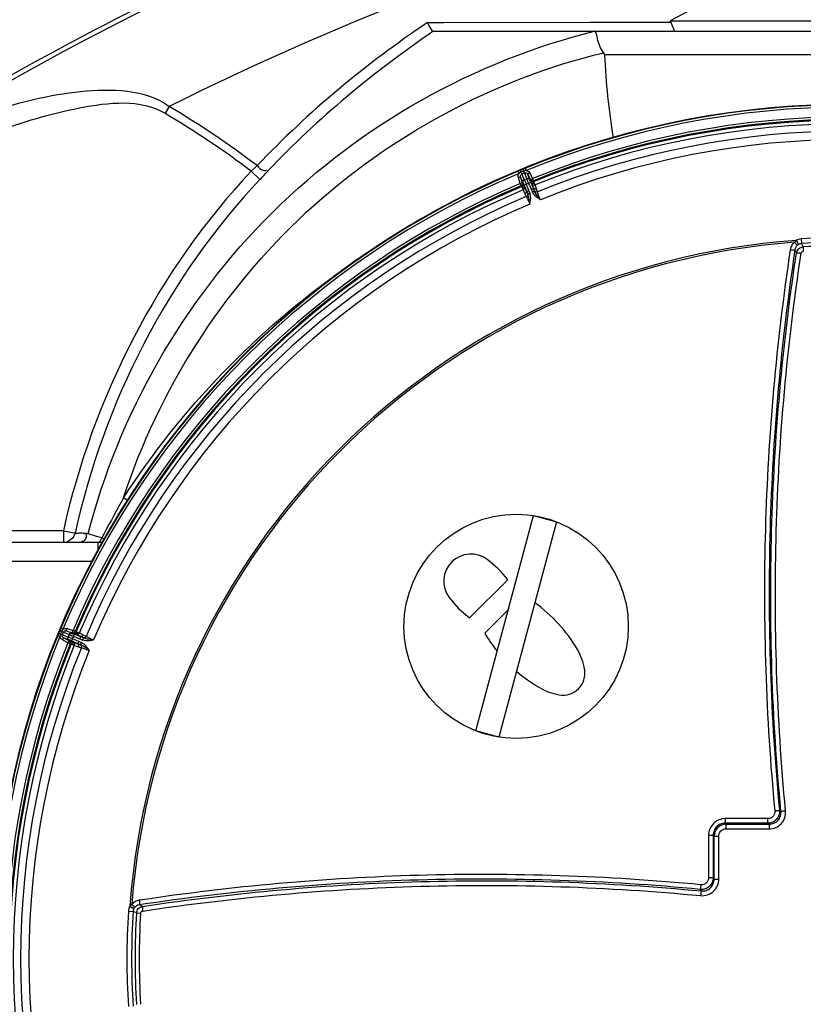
# Model space of a CAD drawing. Header units: millimetres. Extents: x 0 to 297, y 0 to 210.
# Tile 66 of 108: x 249 to 258, y 101 to 113. Entities that reach past the tile are written whole.
import ezdxf

# ---------------------------------------------------------------- set-up
doc = ezdxf.new("R2010")
doc.units = ezdxf.units.MM
doc.header["$LTSCALE"] = 16.335
doc.layers.get('0').update_dxf_attribs({"linetype": 'CONTINUOUS'})
doc.layers.add('AXES_REF', color=7, linetype='CONTINUOUS')

msp = doc.modelspace()

# ---------------------------------------------------------------- linework, layer by layer
at = {"color": 7, "linetype": 'Continuous'}
for p, q in [((256.708, 113.013), (256.763, 112.884)), ((253.743, 112.884), (263.578, 112.884)), ((254.859, 110.982), (254.835, 111.057)), ((254.922, 111.093), (254.959, 111.023)), ((254.273, 104.107), (254.997, 106.808)), ((255.285, 106.731), (254.561, 104.029)), ((254.997, 106.808), (255.285, 106.731)), ((249.589, 106.47), (241.519, 106.47)), ((254.195, 105.525), (254.673, 106.004)), ((254.682, 105.631), (254.385, 105.335)), ((249.141, 105.363), (249.216, 105.339)), ((249.175, 105.239), (249.105, 105.276)), ((254.561, 104.029), (254.273, 104.107))]:
    msp.add_line(p, q, dxfattribs=at)
at = {"color": 9, "linetype": 'Continuous'}
for p, q in [((253.668, 112.994), (253.867, 112.994)), ((253.668, 112.994), (253.867, 112.994)), ((253.867, 112.994), (255.708, 112.997)), ((255.708, 112.997), (255.973, 112.997)), ((255.708, 112.997), (255.973, 112.997)), ((255.973, 112.997), (256.708, 112.998)), ((262.916, 112.586), (255.887, 112.586)), ((250.431, 111.941), (250.379, 111.854)), ((251.51, 111.175), (251.472, 111.139)), ((251.535, 111.198), (251.51, 111.175)), ((254.875, 111.13), (254.865, 111.154)), ((254.906, 111.138), (254.895, 111.166)), ((251.472, 111.139), (251.459, 111.127)), ((251.459, 111.127), (251.568, 111.025)), ((254.815, 111.101), (254.803, 111.128)), ((254.835, 111.057), (254.807, 111.048)), ((254.831, 110.973), (254.807, 111.048)), ((254.843, 111.117), (254.833, 111.14)), ((254.864, 110.988), (254.835, 111.057)), ((254.875, 111.13), (254.843, 111.117)), ((254.881, 111.025), (254.843, 111.117)), ((254.852, 111.094), (254.885, 111.107)), ((254.913, 111.038), (254.875, 111.13)), ((254.885, 111.022), (254.913, 111.033)), ((254.922, 111.093), (254.949, 111.107)), ((254.951, 111.024), (254.922, 111.093)), ((254.949, 111.107), (254.985, 111.037)), ((254.959, 111.023), (254.985, 111.037)), ((254.997, 111.009), (254.985, 111.037)), ((254.859, 110.982), (254.831, 110.973)), ((254.842, 110.945), (254.831, 110.973)), ((254.842, 110.945), (254.851, 110.937)), ((254.859, 110.982), (254.868, 110.973)), ((254.877, 110.946), (254.864, 110.988)), ((254.88, 110.957), (254.908, 110.966)), ((254.908, 110.966), (254.935, 110.978)), ((254.935, 110.978), (254.962, 110.991)), ((254.971, 110.985), (254.951, 111.024)), ((254.959, 111.011), (254.959, 111.023)), ((254.97, 110.9), (255, 110.913)), ((254.996, 110.997), (254.997, 111.009)), ((255.011, 110.879), (254.998, 110.912)), ((255.011, 110.879), (255, 110.913)), ((255.047, 110.869), (255.036, 110.905)), ((254.888, 110.844), (254.906, 110.81)), ((254.908, 110.875), (254.938, 110.887)), ((254.908, 110.875), (254.924, 110.843)), ((254.924, 110.843), (254.911, 110.876)), ((254.924, 110.843), (254.951, 110.855)), ((254.925, 110.84), (254.924, 110.843)), ((254.925, 110.84), (254.953, 110.85)), ((254.951, 110.855), (254.938, 110.887)), ((254.984, 110.868), (254.97, 110.9)), ((254.984, 110.868), (255.011, 110.879)), ((254.986, 110.863), (255.012, 110.876)), ((255.012, 110.876), (255.011, 110.879)), ((258.29, 110.261), (258.318, 110.209)), ((258.351, 110.279), (258.355, 110.22)), ((258.375, 110.178), (258.355, 110.22)), ((258.375, 110.178), (258.378, 110.125)), ((258.292, 110.102), (258.273, 110.143)), ((249.105, 106.619), (241.535, 106.619)), ((249.105, 106.619), (249.238, 106.59)), ((249.105, 106.619), (249.105, 106.47)), ((249.238, 106.59), (249.248, 106.587)), ((249.248, 106.587), (249.251, 106.587)), ((249.251, 106.587), (249.277, 106.589)), ((249.4, 106.585), (249.408, 106.584)), ((249.408, 106.584), (249.416, 106.583)), ((249.542, 106.386), (249.542, 106.47)), ((249.459, 106.231), (242.772, 106.231)), ((249.081, 105.355), (249.058, 105.365)), ((249.081, 105.355), (249.068, 105.323)), ((249.098, 105.383), (249.07, 105.395)), ((249.173, 105.317), (249.081, 105.355)), ((249.141, 105.363), (249.15, 105.391)), ((249.21, 105.334), (249.141, 105.363)), ((249.15, 105.391), (249.225, 105.367)), ((249.216, 105.339), (249.225, 105.367)), ((249.253, 105.356), (249.225, 105.367)), ((249.262, 105.347), (249.253, 105.356)), ((249.06, 105.292), (249.032, 105.303)), ((249.068, 105.323), (249.045, 105.333)), ((249.16, 105.285), (249.068, 105.323)), ((249.091, 105.314), (249.104, 105.346)), ((249.105, 105.276), (249.091, 105.249)), ((249.161, 105.213), (249.091, 105.249)), ((249.174, 105.247), (249.105, 105.276)), ((249.175, 105.239), (249.161, 105.213)), ((249.165, 105.286), (249.177, 105.313)), ((249.213, 105.227), (249.174, 105.247)), ((249.175, 105.239), (249.188, 105.24)), ((249.207, 105.236), (249.22, 105.263)), ((249.252, 105.321), (249.21, 105.334)), ((249.225, 105.33), (249.216, 105.339)), ((249.22, 105.263), (249.232, 105.291)), ((249.232, 105.291), (249.242, 105.319)), ((249.285, 105.198), (249.298, 105.228)), ((249.33, 105.215), (249.298, 105.228)), ((249.311, 105.26), (249.324, 105.29)), ((249.343, 105.247), (249.311, 105.26)), ((249.355, 105.274), (249.322, 105.288)), ((249.355, 105.274), (249.324, 105.29)), ((249.343, 105.247), (249.355, 105.274)), ((249.348, 105.245), (249.358, 105.273)), ((249.388, 105.292), (249.354, 105.31)), ((249.358, 105.273), (249.355, 105.274)), ((249.189, 105.202), (249.161, 105.213)), ((249.189, 105.202), (249.202, 105.202)), ((249.285, 105.198), (249.319, 105.187)), ((249.319, 105.187), (249.286, 105.201)), ((249.293, 105.162), (249.329, 105.151)), ((249.319, 105.187), (249.33, 105.215)), ((249.322, 105.186), (249.319, 105.187)), ((249.322, 105.186), (249.335, 105.213)), ((257.931, 103.007), (257.4, 103.007)), ((258.098, 103.1), (258.079, 103.112)), ((257.398, 102.949), (257.41, 102.937)), ((257.93, 102.949), (257.398, 102.949)), ((257.409, 102.879), (257.949, 102.879)), ((257.41, 102.937), (257.949, 102.937)), ((257.949, 102.937), (257.93, 102.949)), ((257.191, 102.799), (257.191, 102.267)), ((257.249, 102.8), (257.261, 102.788)), ((257.249, 102.8), (257.249, 102.268)), ((257.261, 102.249), (257.261, 102.788)), ((257.32, 102.25), (257.319, 102.789)), ((257.249, 102.268), (257.261, 102.249)), ((257.086, 102.12), (257.098, 102.1)), ((249.937, 101.908), (249.989, 101.88)), ((250.096, 101.906), (250.055, 101.925)), ((249.919, 101.847), (249.979, 101.843)), ((250.021, 101.824), (249.979, 101.843)), ((250.021, 101.824), (250.073, 101.82))]:
    msp.add_line(p, q, dxfattribs=at)
at = {"color": 7, "linetype": 'Continuous'}
for points in [[(255.761, 112.883), (255.76, 112.883), (255.759, 112.884), (255.758, 112.884), (255.757, 112.884), (255.756, 112.884), (255.755, 112.884)], [(255.887, 112.586), (255.886, 112.591), (255.885, 112.596), (255.884, 112.601), (255.881, 112.605), (255.879, 112.61), (255.876, 112.614)]]:
    msp.add_lwpolyline(points, dxfattribs=at)
at = {"color": 9, "linetype": 'Continuous'}
for points in [[(249.905, 107), (249.903, 107.002), (249.893, 107.009), (249.882, 107.016), (249.87, 107.024), (249.858, 107.031)], [(249.251, 106.587), (249.259, 106.588), (249.268, 106.588), (249.277, 106.589)], [(249.557, 106.47), (249.562, 106.48), (249.567, 106.49), (249.573, 106.499), (249.578, 106.509), (249.583, 106.519), (249.587, 106.529)], [(249.611, 106.511), (249.608, 106.514), (249.602, 106.519), (249.595, 106.524), (249.587, 106.529)]]:
    msp.add_lwpolyline(points, dxfattribs=at)
at = {"color": 7, "linetype": 'Continuous'}
msp.add_circle((254.779, 105.419), 1.406, dxfattribs=at)
for centre, radius, start, end in [((266.087, 81.112), 35.799, 93.6833, 126.5523), ((258.949, 101.249), 10.718, 4.7194, 355.2806), ((254.213, 105.986), 0.341, 53.0946, 216.9054), ((253.635, 105.216), 1.303, 37.1874, 53.0946), ((254.982, 106.564), 1.303, 216.9054, 232.8126), ((253.889, 104.156), 1.922, 30.3525, 54.2125), ((256.042, 106.309), 1.922, 210.4619, 218.6768), ((254.911, 104.755), 0.737, 9.8198, 30.3525), ((256.042, 106.309), 1.922, 229.0805, 239.6475), ((255.365, 104.833), 0.277, 260.1802, 9.8198), ((255.443, 105.287), 0.737, 239.6475, 260.1802)]:
    msp.add_arc(centre, radius, start, end, dxfattribs=at)
at = {"color": 9, "linetype": 'Continuous'}
for centre, radius, start, end in [((266.479, 79.885), 35.848, 104.5755, 116.5928), ((244.033, 101.249), 12.46, 52.9819, 59.1016), ((258.949, 101.249), 10.713, 67.7649, 112.2351), ((258.949, 101.249), 10.683, 67.7649, 112.2351), ((244.033, 101.249), 12.358, 53.0616, 59.1016), ((258.949, 101.249), 10.56, 67.9543, 112.0457), ((258.949, 101.249), 10.53, 67.9543, 112.0457), ((258.949, 101.249), 10.518, 67.9273, 112.0727), ((258.949, 101.249), 10.474, 67.9477, 112.0523), ((258.949, 101.249), 10.381, 67.9221, 112.0779), ((258.949, 101.249), 10.276, 67.9019, 112.0981), ((258.949, 101.249), 10.713, 112.4066, 112.5934), ((258.959, 101.236), 10.729, 112.2576, 112.4288), ((258.949, 101.249), 10.713, 112.7649, 157.2351), ((258.949, 101.249), 10.683, 112.7649, 157.2351), ((206.912, 153.367), 61.539, 316.52335, 316.66446), ((258.938, 101.265), 10.694, 112.5709, 112.7427), ((258.949, 101.249), 10.56, 112.9543, 157.0457), ((258.949, 101.249), 10.53, 112.9543, 157.0457), ((258.949, 101.249), 10.518, 112.9273, 157.0727), ((258.949, 101.249), 10.474, 112.9477, 157.0523), ((258.949, 101.249), 10.381, 112.9221, 157.0779), ((254.842, 110.809), 0.119, 19.9859, 22.5029), ((255.093, 110.913), 0.119, 202.4971, 205.0141), ((258.949, 101.249), 10.276, 112.9019, 157.0981), ((258.949, 101.249), 9.049, 86.2119, 93.7881), ((258.949, 101.249), 9.036, 94.1836, 175.8164), ((258.949, 101.249), 9.013, 94.3334, 175.6666), ((258.358, 110.136), 0.083, 118.5978, 129.8877), ((258.949, 101.249), 8.99, 86.2119, 93.7881), ((258.949, 101.249), 8.947, 86.3199, 93.6801), ((262.286, 100.001), 14.278, 150.5036, 152.5446), ((264.838, 98.663), 17.16, 152.5077, 152.7144), ((258.949, 101.249), 10.713, 157.4066, 157.5934), ((258.965, 101.247), 10.729, 157.2576, 157.4288), ((258.949, 101.249), 10.713, 157.7649, 202.2351), ((258.949, 101.249), 10.683, 157.7649, 202.2351), ((258.93, 101.253), 10.694, 157.5709, 157.7427), ((249.389, 105.356), 0.119, 247.4971, 250.0141), ((258.949, 101.249), 10.56, 157.9543, 202.0457), ((258.949, 101.249), 10.53, 157.9543, 202.0457), ((258.949, 101.249), 10.518, 157.9273, 202.0727), ((258.949, 101.249), 10.474, 157.9477, 202.0523), ((258.949, 101.249), 10.381, 157.9221, 202.0779), ((258.949, 101.249), 10.276, 157.9019, 202.0981), ((249.285, 105.105), 0.119, 64.9859, 67.5029), ((257.41, 102.788), 0.149, 89.9902, 180.0098), ((250.062, 101.84), 0.083, 140.1122, 151.4022), ((258.949, 101.249), 9.049, 176.2119, 183.7881), ((258.949, 101.249), 8.99, 176.2119, 183.7881), ((258.949, 101.249), 8.947, 176.3199, 183.6801), ((258.949, 101.249), 8.895, 176.3199, 183.6801)]:
    msp.add_arc(centre, radius, start, end, dxfattribs=at)
for points, knots in [([(246.341, 111.051), (248.852, 112.699), (254.348, 115.401), (260.349, 116.644), (263.39, 116.878)], [0, 0, 0, 0, 0.496246, 1, 1, 1, 1]), ([(249.416, 106.583), (249.799, 108.083), (251.414, 110.919), (254.262, 112.513), (255.761, 112.883)], [0, 0, 0, 0, 0.500798, 1, 1, 1, 1]), ([(249.858, 107.031), (250.297, 108.379), (251.887, 110.884), (254.505, 112.283), (255.876, 112.614)], [0, 0, 0, 0, 0.501221, 1, 1, 1, 1]), ([(246.158, 110.851), (246.791, 111.275), (247.834, 111.818), (249.284, 112.176), (250.126, 112.16), (250.431, 111.941)], [0, 0, 0, 0, 0.501746, 0.752849, 1, 1, 1, 1]), ([(246.324, 110.603), (246.928, 111.008), (247.911, 111.545), (249.268, 111.948), (250.071, 112.038), (250.379, 111.854)], [0, 0, 0, 0, 0.501779, 0.752828, 1, 1, 1, 1]), ([(251.535, 111.198), (251.559, 111.175), (251.573, 111.135), (251.655, 111.136), (251.651, 111.147)], [0, 0, 0, 0, 0.736124, 1, 1, 1, 1]), ([(254.807, 111.048), (254.804, 111.057), (254.803, 111.076), (254.81, 111.093), (254.815, 111.101)], [0, 0, 0, 0, 0.500007, 1, 1, 1, 1]), ([(254.835, 111.057), (254.833, 111.064), (254.834, 111.08), (254.846, 111.091), (254.852, 111.094)], [0, 0, 0, 0, 0.499888, 1, 1, 1, 1]), ([(254.885, 111.107), (254.891, 111.11), (254.907, 111.11), (254.919, 111.1), (254.922, 111.093)], [0, 0, 0, 0, 0.500105, 1, 1, 1, 1]), ([(254.906, 111.138), (254.915, 111.137), (254.933, 111.129), (254.945, 111.115), (254.949, 111.107)], [0, 0, 0, 0, 0.499988, 1, 1, 1, 1]), ([(254.913, 111.038), (254.92, 111.041), (254.936, 111.041), (254.948, 111.031), (254.951, 111.024)], [0, 0, 0, 0, 0.500231, 1, 1, 1, 1]), ([(254.913, 111.033), (254.913, 111.034), (254.913, 111.035), (254.914, 111.037), (254.913, 111.038)], [0, 0, 0, 0, 0.290635, 1, 1, 1, 1]), ([(254.913, 111.033), (254.919, 111.036), (254.936, 111.036), (254.947, 111.025), (254.951, 111.019)], [0, 0, 0, 0, 0.499983, 1, 1, 1, 1]), ([(254.935, 110.978), (254.932, 110.985), (254.927, 110.997), (254.921, 111.012), (254.917, 111.022), (254.914, 111.027), (254.913, 111.031), (254.913, 111.032), (254.913, 111.033)], [0, 0, 0, 0, 0.370922, 0.689032, 0.813645, 0.909044, 0.971848, 1, 1, 1, 1]), ([(254.842, 110.945), (254.849, 110.948), (254.86, 110.959), (254.861, 110.975), (254.859, 110.982)], [0, 0, 0, 0, 0.500005, 1, 1, 1, 1]), ([(254.851, 110.937), (254.858, 110.939), (254.87, 110.95), (254.87, 110.966), (254.868, 110.973)], [0, 0, 0, 0, 0.500005, 1, 1, 1, 1]), ([(254.851, 110.937), (254.852, 110.936), (254.852, 110.934), (254.854, 110.93), (254.856, 110.923), (254.858, 110.917), (254.859, 110.914)], [0, 0, 0, 0, 0.069709, 0.262611, 0.574834, 1, 1, 1, 1]), ([(254.859, 110.914), (254.865, 110.917), (254.877, 110.925), (254.879, 110.94), (254.877, 110.946)], [0, 0, 0, 0, 0.52943, 1, 1, 1, 1]), ([(254.859, 110.914), (254.859, 110.912), (254.861, 110.906), (254.863, 110.899), (254.865, 110.894)], [0, 0, 0, 0, 0.224602, 1, 1, 1, 1]), ([(254.864, 110.988), (254.862, 110.995), (254.863, 111.011), (254.874, 111.022), (254.881, 111.025)], [0, 0, 0, 0, 0.499769, 1, 1, 1, 1]), ([(254.868, 110.985), (254.868, 110.985), (254.866, 110.986), (254.864, 110.987), (254.864, 110.988)], [0, 0, 0, 0, 0.292644, 1, 1, 1, 1]), ([(254.865, 110.894), (254.872, 110.897), (254.883, 110.904), (254.887, 110.918), (254.885, 110.923)], [0, 0, 0, 0, 0.557048, 1, 1, 1, 1]), ([(254.868, 110.985), (254.866, 110.991), (254.866, 111.008), (254.878, 111.019), (254.885, 111.022)], [0, 0, 0, 0, 0.500017, 1, 1, 1, 1]), ([(254.88, 110.957), (254.878, 110.96), (254.876, 110.966), (254.873, 110.975), (254.87, 110.981), (254.869, 110.984), (254.868, 110.985)], [0, 0, 0, 0, 0.369272, 0.68587, 0.906071, 1, 1, 1, 1]), ([(254.868, 110.973), (254.869, 110.973), (254.869, 110.97), (254.871, 110.965), (254.874, 110.956), (254.876, 110.95), (254.877, 110.946)], [0, 0, 0, 0, 0.069765, 0.262664, 0.574845, 1, 1, 1, 1]), ([(254.877, 110.946), (254.878, 110.944), (254.88, 110.937), (254.883, 110.929), (254.885, 110.923)], [0, 0, 0, 0, 0.225602, 1, 1, 1, 1]), ([(254.885, 111.022), (254.884, 111.022), (254.883, 111.022), (254.881, 111.024), (254.881, 111.025)], [0, 0, 0, 0, 0.290635, 1, 1, 1, 1]), ([(254.908, 110.966), (254.905, 110.973), (254.9, 110.986), (254.894, 111.001), (254.89, 111.011), (254.888, 111.016), (254.886, 111.019), (254.885, 111.021), (254.885, 111.022)], [0, 0, 0, 0, 0.370922, 0.689033, 0.813646, 0.909045, 0.971848, 1, 1, 1, 1]), ([(254.885, 110.923), (254.887, 110.919), (254.894, 110.902), (254.902, 110.886), (254.908, 110.875)], [0, 0, 0, 0, 0.253024, 1, 1, 1, 1]), ([(254.962, 110.991), (254.961, 110.994), (254.958, 111), (254.954, 111.009), (254.952, 111.015), (254.95, 111.018), (254.951, 111.019)], [0, 0, 0, 0, 0.369271, 0.68587, 0.90607, 1, 1, 1, 1]), ([(254.951, 111.019), (254.951, 111.019), (254.951, 111.021), (254.952, 111.023), (254.951, 111.024)], [0, 0, 0, 0, 0.292644, 1, 1, 1, 1]), ([(254.959, 111.023), (254.962, 111.017), (254.974, 111.006), (254.99, 111.007), (254.997, 111.009)], [0, 0, 0, 0, 0.499995, 1, 1, 1, 1]), ([(254.971, 110.985), (254.97, 110.989), (254.967, 110.995), (254.962, 111.003), (254.96, 111.008), (254.959, 111.01), (254.959, 111.011)], [0, 0, 0, 0, 0.42515, 0.737331, 0.930233, 1, 1, 1, 1]), ([(254.996, 110.997), (254.99, 110.994), (254.974, 110.994), (254.962, 111.004), (254.959, 111.011)], [0, 0, 0, 0, 0.500005, 1, 1, 1, 1]), ([(254.982, 110.963), (254.981, 110.965), (254.978, 110.973), (254.974, 110.98), (254.971, 110.985)], [0, 0, 0, 0, 0.273549, 1, 1, 1, 1]), ([(255.007, 110.976), (255.001, 110.973), (254.987, 110.971), (254.974, 110.98), (254.971, 110.985)], [0, 0, 0, 0, 0.52943, 1, 1, 1, 1]), ([(255, 110.913), (254.996, 110.926), (254.991, 110.943), (254.984, 110.959), (254.982, 110.963)], [0, 0, 0, 0, 0.746976, 1, 1, 1, 1]), ([(255.016, 110.957), (255.01, 110.954), (254.997, 110.952), (254.985, 110.958), (254.982, 110.963)], [0, 0, 0, 0, 0.557048, 1, 1, 1, 1]), ([(255.007, 110.976), (255.006, 110.979), (255.003, 110.984), (254.999, 110.99), (254.998, 110.994), (254.996, 110.996), (254.996, 110.997)], [0, 0, 0, 0, 0.425162, 0.737384, 0.93029, 1, 1, 1, 1]), ([(255.036, 110.905), (255.029, 110.902), (255.016, 110.901), (255.003, 110.908), (255, 110.913)], [0, 0, 0, 0, 0.555166, 1, 1, 1, 1]), ([(255.016, 110.957), (255.016, 110.959), (255.013, 110.965), (255.01, 110.971), (255.007, 110.976)], [0, 0, 0, 0, 0.274719, 1, 1, 1, 1]), ([(254.888, 110.844), (254.895, 110.847), (254.906, 110.855), (254.909, 110.869), (254.908, 110.875)], [0, 0, 0, 0, 0.555166, 1, 1, 1, 1]), ([(254.906, 110.81), (254.912, 110.813), (254.922, 110.821), (254.927, 110.834), (254.925, 110.84)], [0, 0, 0, 0, 0.551726, 1, 1, 1, 1]), ([(254.906, 110.81), (254.909, 110.804), (254.925, 110.773), (254.94, 110.74), (254.95, 110.715)], [0, 0, 0, 0, 0.214918, 1, 1, 1, 1]), ([(254.95, 110.715), (254.948, 110.736), (254.942, 110.778), (254.933, 110.821), (254.925, 110.84)], [0, 0, 0, 0, 0.508765, 1, 1, 1, 1]), ([(254.95, 110.715), (254.958, 110.748), (254.967, 110.794), (254.957, 110.839), (254.953, 110.85)], [0, 0, 0, 0, 0.749566, 1, 1, 1, 1]), ([(255.083, 110.77), (255.055, 110.788), (255.016, 110.814), (254.99, 110.853), (254.986, 110.863)], [0, 0, 0, 0, 0.749561, 1, 1, 1, 1]), ([(255.083, 110.77), (255.07, 110.787), (255.044, 110.821), (255.02, 110.857), (255.012, 110.876)], [0, 0, 0, 0, 0.508764, 1, 1, 1, 1]), ([(255.047, 110.869), (255.041, 110.867), (255.028, 110.865), (255.015, 110.871), (255.012, 110.876)], [0, 0, 0, 0, 0.551726, 1, 1, 1, 1]), ([(255.083, 110.77), (255.08, 110.779), (255.066, 110.812), (255.054, 110.845), (255.047, 110.869)], [0, 0, 0, 0, 0.275571, 1, 1, 1, 1]), ([(258.268, 110.237), (258.254, 110.225), (258.23, 110.197), (258.218, 110.161), (258.215, 110.143)], [0, 0, 0, 0, 0.500827, 1, 1, 1, 1]), ([(258.268, 110.237), (258.272, 110.232), (258.28, 110.223), (258.291, 110.211), (258.299, 110.204), (258.303, 110.2), (258.305, 110.2)], [0, 0, 0, 0, 0.367453, 0.677633, 0.895931, 1, 1, 1, 1]), ([(258.305, 110.2), (258.296, 110.193), (258.282, 110.175), (258.275, 110.154), (258.273, 110.143)], [0, 0, 0, 0, 0.503534, 1, 1, 1, 1]), ([(258.292, 110.102), (258.295, 110.122), (258.315, 110.16), (258.355, 110.176), (258.375, 110.178)], [0, 0, 0, 0, 0.500062, 1, 1, 1, 1]), ([(258.215, 110.143), (258.04, 108.984), (257.831, 106.635), (257.909, 104.278), (258.02, 103.104)], [0, 0, 0, 0, 0.498723, 1, 1, 1, 1]), ([(258.273, 110.143), (258.099, 108.985), (257.889, 106.638), (257.968, 104.284), (258.079, 103.112)], [0, 0, 0, 0, 0.498718, 1, 1, 1, 1]), ([(258.098, 103.1), (257.987, 104.266), (257.909, 106.611), (258.118, 108.948), (258.292, 110.102)], [0, 0, 0, 0, 0.500807, 1, 1, 1, 1]), ([(258.156, 103.107), (258.046, 104.272), (257.968, 106.613), (258.176, 108.947), (258.351, 110.1)], [0, 0, 0, 0, 0.50081, 1, 1, 1, 1]), ([(258.215, 110.143), (258.222, 110.142), (258.236, 110.141), (258.253, 110.14), (258.265, 110.14), (258.271, 110.141), (258.273, 110.142), (258.273, 110.143)], [0, 0, 0, 0, 0.364967, 0.676876, 0.895364, 0.961621, 1, 1, 1, 1]), ([(258.292, 110.102), (258.293, 110.103), (258.295, 110.104), (258.301, 110.104), (258.313, 110.104), (258.33, 110.103), (258.344, 110.101), (258.351, 110.1)], [0, 0, 0, 0, 0.034969, 0.09993, 0.318748, 0.632732, 1, 1, 1, 1]), ([(258.351, 110.1), (258.352, 110.107), (258.358, 110.119), (258.371, 110.125), (258.378, 110.125)], [0, 0, 0, 0, 0.499226, 1, 1, 1, 1]), ([(249.277, 106.589), (249.297, 106.59), (249.338, 106.591), (249.379, 106.588), (249.4, 106.585)], [0, 0, 0, 0, 0.483579, 1, 1, 1, 1]), ([(249.418, 106.581), (249.418, 106.581), (249.417, 106.582), (249.416, 106.582), (249.416, 106.583)], [0, 0, 0, 0, 0.599316, 1, 1, 1, 1]), ([(249.319, 106.476), (249.337, 106.481), (249.373, 106.494), (249.394, 106.531), (249.394, 106.548)], [0, 0, 0, 0, 0.528549, 1, 1, 1, 1]), ([(249.394, 106.548), (249.394, 106.552), (249.393, 106.561), (249.391, 106.569), (249.389, 106.574)], [0, 0, 0, 0, 0.47243, 1, 1, 1, 1]), ([(249.452, 106.568), (249.445, 106.571), (249.433, 106.575), (249.422, 106.579), (249.418, 106.581)], [0, 0, 0, 0, 0.630369, 1, 1, 1, 1]), ([(249.098, 105.383), (249.105, 105.388), (249.123, 105.396), (249.141, 105.394), (249.15, 105.391)], [0, 0, 0, 0, 0.499988, 1, 1, 1, 1]), ([(249.104, 105.346), (249.107, 105.353), (249.118, 105.364), (249.134, 105.365), (249.141, 105.363)], [0, 0, 0, 0, 0.500105, 1, 1, 1, 1]), ([(249.216, 105.339), (249.223, 105.337), (249.239, 105.338), (249.25, 105.349), (249.253, 105.356)], [0, 0, 0, 0, 0.499995, 1, 1, 1, 1]), ([(249.262, 105.347), (249.259, 105.34), (249.248, 105.329), (249.232, 105.328), (249.225, 105.33)], [0, 0, 0, 0, 0.500005, 1, 1, 1, 1]), ([(249.284, 105.34), (249.281, 105.341), (249.276, 105.342), (249.268, 105.344), (249.264, 105.346), (249.262, 105.346), (249.262, 105.347)], [0, 0, 0, 0, 0.425162, 0.737384, 0.93029, 1, 1, 1, 1]), ([(249.091, 105.249), (249.083, 105.253), (249.069, 105.266), (249.061, 105.283), (249.06, 105.292)], [0, 0, 0, 0, 0.500007, 1, 1, 1, 1]), ([(249.105, 105.276), (249.099, 105.279), (249.088, 105.291), (249.088, 105.307), (249.091, 105.314)], [0, 0, 0, 0, 0.499888, 1, 1, 1, 1]), ([(249.174, 105.247), (249.168, 105.251), (249.157, 105.262), (249.157, 105.278), (249.16, 105.285)], [0, 0, 0, 0, 0.499769, 1, 1, 1, 1]), ([(249.165, 105.286), (249.165, 105.285), (249.163, 105.285), (249.161, 105.285), (249.16, 105.285)], [0, 0, 0, 0, 0.290635, 1, 1, 1, 1]), ([(249.179, 105.247), (249.173, 105.251), (249.162, 105.263), (249.162, 105.279), (249.165, 105.286)], [0, 0, 0, 0, 0.500017, 1, 1, 1, 1]), ([(249.22, 105.263), (249.213, 105.266), (249.201, 105.271), (249.186, 105.278), (249.176, 105.282), (249.171, 105.284), (249.167, 105.285), (249.166, 105.286), (249.165, 105.286)], [0, 0, 0, 0, 0.370922, 0.689033, 0.813646, 0.909045, 0.971848, 1, 1, 1, 1]), ([(249.173, 105.317), (249.176, 105.324), (249.187, 105.336), (249.203, 105.336), (249.21, 105.334)], [0, 0, 0, 0, 0.500231, 1, 1, 1, 1]), ([(249.177, 105.313), (249.176, 105.314), (249.176, 105.315), (249.175, 105.317), (249.173, 105.317)], [0, 0, 0, 0, 0.290635, 1, 1, 1, 1]), ([(249.179, 105.247), (249.179, 105.247), (249.177, 105.247), (249.175, 105.247), (249.174, 105.247)], [0, 0, 0, 0, 0.292644, 1, 1, 1, 1]), ([(249.189, 105.202), (249.192, 105.208), (249.192, 105.224), (249.181, 105.236), (249.175, 105.239)], [0, 0, 0, 0, 0.500005, 1, 1, 1, 1]), ([(249.177, 105.313), (249.179, 105.32), (249.191, 105.332), (249.207, 105.332), (249.214, 105.33)], [0, 0, 0, 0, 0.499983, 1, 1, 1, 1]), ([(249.232, 105.291), (249.225, 105.293), (249.212, 105.298), (249.197, 105.304), (249.187, 105.308), (249.182, 105.311), (249.179, 105.312), (249.177, 105.313), (249.177, 105.313)], [0, 0, 0, 0, 0.370922, 0.689032, 0.813645, 0.909044, 0.971848, 1, 1, 1, 1]), ([(249.207, 105.236), (249.204, 105.237), (249.198, 105.24), (249.189, 105.244), (249.183, 105.246), (249.18, 105.248), (249.179, 105.247)], [0, 0, 0, 0, 0.369272, 0.68587, 0.906071, 1, 1, 1, 1]), ([(249.188, 105.24), (249.188, 105.24), (249.191, 105.238), (249.196, 105.236), (249.203, 105.232), (249.21, 105.229), (249.213, 105.227)], [0, 0, 0, 0, 0.069765, 0.262664, 0.574845, 1, 1, 1, 1]), ([(249.202, 105.202), (249.204, 105.208), (249.205, 105.224), (249.194, 105.236), (249.188, 105.24)], [0, 0, 0, 0, 0.500005, 1, 1, 1, 1]), ([(249.214, 105.33), (249.213, 105.331), (249.213, 105.332), (249.211, 105.334), (249.21, 105.334)], [0, 0, 0, 0, 0.292644, 1, 1, 1, 1]), ([(249.213, 105.227), (249.215, 105.226), (249.222, 105.222), (249.229, 105.219), (249.235, 105.216)], [0, 0, 0, 0, 0.225602, 1, 1, 1, 1]), ([(249.223, 105.191), (249.225, 105.197), (249.227, 105.212), (249.219, 105.224), (249.213, 105.227)], [0, 0, 0, 0, 0.52943, 1, 1, 1, 1]), ([(249.242, 105.319), (249.238, 105.32), (249.232, 105.322), (249.223, 105.325), (249.218, 105.328), (249.214, 105.329), (249.214, 105.33)], [0, 0, 0, 0, 0.369271, 0.68587, 0.90607, 1, 1, 1, 1]), ([(249.252, 105.321), (249.248, 105.322), (249.242, 105.324), (249.233, 105.327), (249.228, 105.329), (249.226, 105.329), (249.225, 105.33)], [0, 0, 0, 0, 0.42515, 0.737331, 0.930233, 1, 1, 1, 1]), ([(249.284, 105.34), (249.282, 105.333), (249.273, 105.322), (249.258, 105.319), (249.252, 105.321)], [0, 0, 0, 0, 0.52943, 1, 1, 1, 1]), ([(249.275, 105.313), (249.273, 105.314), (249.265, 105.317), (249.258, 105.319), (249.252, 105.321)], [0, 0, 0, 0, 0.273549, 1, 1, 1, 1]), ([(249.304, 105.333), (249.301, 105.327), (249.294, 105.316), (249.28, 105.311), (249.275, 105.313)], [0, 0, 0, 0, 0.557048, 1, 1, 1, 1]), ([(249.324, 105.29), (249.312, 105.297), (249.296, 105.305), (249.279, 105.311), (249.275, 105.313)], [0, 0, 0, 0, 0.746976, 1, 1, 1, 1]), ([(249.304, 105.333), (249.302, 105.334), (249.296, 105.336), (249.289, 105.338), (249.284, 105.34)], [0, 0, 0, 0, 0.274719, 1, 1, 1, 1]), ([(249.354, 105.31), (249.351, 105.303), (249.343, 105.293), (249.329, 105.289), (249.324, 105.29)], [0, 0, 0, 0, 0.555166, 1, 1, 1, 1]), ([(249.483, 105.248), (249.45, 105.241), (249.404, 105.232), (249.359, 105.241), (249.348, 105.245)], [0, 0, 0, 0, 0.749561, 1, 1, 1, 1]), ([(249.388, 105.292), (249.385, 105.286), (249.377, 105.276), (249.364, 105.272), (249.358, 105.273)], [0, 0, 0, 0, 0.551726, 1, 1, 1, 1]), ([(249.483, 105.248), (249.462, 105.251), (249.42, 105.256), (249.378, 105.265), (249.358, 105.273)], [0, 0, 0, 0, 0.508764, 1, 1, 1, 1]), ([(249.483, 105.248), (249.474, 105.252), (249.442, 105.266), (249.41, 105.28), (249.388, 105.292)], [0, 0, 0, 0, 0.275571, 1, 1, 1, 1]), ([(249.202, 105.202), (249.202, 105.202), (249.204, 105.2), (249.208, 105.199), (249.215, 105.195), (249.22, 105.192), (249.223, 105.191)], [0, 0, 0, 0, 0.069709, 0.262611, 0.574834, 1, 1, 1, 1]), ([(249.223, 105.191), (249.224, 105.19), (249.23, 105.187), (249.236, 105.184), (249.241, 105.182)], [0, 0, 0, 0, 0.224602, 1, 1, 1, 1]), ([(249.235, 105.216), (249.239, 105.214), (249.256, 105.207), (249.273, 105.202), (249.285, 105.198)], [0, 0, 0, 0, 0.253024, 1, 1, 1, 1]), ([(249.241, 105.182), (249.244, 105.188), (249.246, 105.201), (249.24, 105.214), (249.235, 105.216)], [0, 0, 0, 0, 0.557048, 1, 1, 1, 1]), ([(249.293, 105.162), (249.296, 105.169), (249.298, 105.182), (249.29, 105.195), (249.285, 105.198)], [0, 0, 0, 0, 0.555166, 1, 1, 1, 1]), ([(249.329, 105.151), (249.332, 105.158), (249.333, 105.17), (249.327, 105.183), (249.322, 105.186)], [0, 0, 0, 0, 0.551726, 1, 1, 1, 1]), ([(249.428, 105.115), (249.411, 105.128), (249.377, 105.154), (249.342, 105.178), (249.322, 105.186)], [0, 0, 0, 0, 0.508765, 1, 1, 1, 1]), ([(249.329, 105.151), (249.337, 105.149), (249.37, 105.138), (249.403, 105.125), (249.428, 105.115)], [0, 0, 0, 0, 0.214918, 1, 1, 1, 1]), ([(249.428, 105.115), (249.41, 105.144), (249.384, 105.183), (249.345, 105.208), (249.335, 105.213)], [0, 0, 0, 0, 0.749566, 1, 1, 1, 1]), ([(257.4, 103.007), (257.372, 103.007), (257.318, 102.996), (257.248, 102.95), (257.202, 102.881), (257.191, 102.826), (257.191, 102.799)], [0, 0, 0, 0, 0.249982, 0.5, 0.750017, 1, 1, 1, 1]), ([(257.4, 103.007), (257.399, 103), (257.399, 102.987), (257.399, 102.971), (257.399, 102.96), (257.399, 102.955), (257.398, 102.952), (257.398, 102.95), (257.398, 102.949)], [0, 0, 0, 0, 0.376536, 0.696088, 0.820025, 0.913946, 0.974576, 1, 1, 1, 1]), ([(258.079, 103.112), (258.08, 103.091), (258.076, 103.049), (258.044, 102.995), (257.992, 102.958), (257.951, 102.949), (257.93, 102.949)], [0, 0, 0, 0, 0.250012, 0.50001, 0.750001, 1, 1, 1, 1]), ([(257.931, 103.007), (257.931, 103), (257.931, 102.986), (257.931, 102.97), (257.931, 102.96), (257.931, 102.955), (257.93, 102.951), (257.93, 102.949), (257.93, 102.949)], [0, 0, 0, 0, 0.376727, 0.696416, 0.820382, 0.914291, 0.974844, 1, 1, 1, 1]), ([(258.02, 103.104), (258.021, 103.092), (258.018, 103.067), (257.999, 103.034), (257.968, 103.012), (257.944, 103.007), (257.931, 103.007)], [0, 0, 0, 0, 0.249943, 0.499934, 0.749963, 1, 1, 1, 1]), ([(257.949, 102.879), (257.977, 102.879), (258.036, 102.891), (258.108, 102.943), (258.153, 103.019), (258.159, 103.078), (258.156, 103.107)], [0, 0, 0, 0, 0.250024, 0.500041, 0.750032, 1, 1, 1, 1]), ([(257.949, 102.937), (257.97, 102.937), (258.012, 102.946), (258.063, 102.983), (258.095, 103.037), (258.1, 103.079), (258.098, 103.1)], [0, 0, 0, 0, 0.250002, 0.500088, 0.75012, 1, 1, 1, 1]), ([(258.02, 103.104), (258.027, 103.105), (258.041, 103.106), (258.057, 103.108), (258.067, 103.11), (258.073, 103.11), (258.076, 103.111), (258.078, 103.111), (258.079, 103.112)], [0, 0, 0, 0, 0.371449, 0.689155, 0.813505, 0.908736, 0.971547, 1, 1, 1, 1]), ([(258.098, 103.1), (258.098, 103.1), (258.1, 103.1), (258.104, 103.101), (258.109, 103.102), (258.12, 103.103), (258.136, 103.105), (258.149, 103.106), (258.156, 103.107)], [0, 0, 0, 0, 0.028231, 0.091021, 0.186318, 0.310777, 0.628672, 1, 1, 1, 1]), ([(257.398, 102.949), (257.379, 102.949), (257.339, 102.942), (257.29, 102.909), (257.257, 102.859), (257.249, 102.82), (257.249, 102.8)], [0, 0, 0, 0, 0.249923, 0.5, 0.750076, 1, 1, 1, 1]), ([(257.319, 102.789), (257.319, 102.812), (257.338, 102.86), (257.386, 102.879), (257.409, 102.879)], [0, 0, 0, 0, 0.499998, 1, 1, 1, 1]), ([(257.41, 102.937), (257.41, 102.937), (257.41, 102.935), (257.409, 102.932), (257.409, 102.926), (257.409, 102.916), (257.409, 102.9), (257.409, 102.886), (257.409, 102.879)], [0, 0, 0, 0, 0.025271, 0.085943, 0.179997, 0.304101, 0.623859, 1, 1, 1, 1]), ([(257.949, 102.937), (257.949, 102.937), (257.949, 102.935), (257.949, 102.931), (257.949, 102.926), (257.949, 102.915), (257.949, 102.9), (257.949, 102.886), (257.949, 102.879)], [0, 0, 0, 0, 0.025098, 0.085722, 0.179768, 0.303891, 0.623736, 1, 1, 1, 1]), ([(257.191, 102.799), (257.198, 102.799), (257.212, 102.799), (257.228, 102.799), (257.238, 102.799), (257.243, 102.8), (257.247, 102.8), (257.248, 102.8), (257.249, 102.8)], [0, 0, 0, 0, 0.376536, 0.696088, 0.820025, 0.913946, 0.974576, 1, 1, 1, 1]), ([(257.261, 102.788), (257.261, 102.788), (257.263, 102.788), (257.267, 102.789), (257.272, 102.789), (257.282, 102.789), (257.298, 102.789), (257.312, 102.789), (257.319, 102.789)], [0, 0, 0, 0, 0.025271, 0.085943, 0.179997, 0.304101, 0.623859, 1, 1, 1, 1]), ([(257.094, 102.178), (255.92, 102.289), (253.563, 102.368), (251.214, 102.158), (250.055, 101.983)], [0, 0, 0, 0, 0.501277, 1, 1, 1, 1]), ([(257.086, 102.12), (255.914, 102.231), (253.56, 102.309), (251.214, 102.1), (250.055, 101.925)], [0, 0, 0, 0, 0.501282, 1, 1, 1, 1]), ([(257.249, 102.268), (257.249, 102.247), (257.241, 102.206), (257.204, 102.155), (257.149, 102.123), (257.107, 102.118), (257.086, 102.12)], [0, 0, 0, 0, 0.249996, 0.499987, 0.749985, 1, 1, 1, 1]), ([(257.191, 102.267), (257.191, 102.255), (257.186, 102.23), (257.164, 102.199), (257.131, 102.18), (257.106, 102.177), (257.094, 102.178)], [0, 0, 0, 0, 0.250034, 0.500063, 0.750054, 1, 1, 1, 1]), ([(257.191, 102.267), (257.199, 102.267), (257.212, 102.267), (257.228, 102.267), (257.238, 102.267), (257.244, 102.268), (257.247, 102.268), (257.249, 102.268), (257.249, 102.268)], [0, 0, 0, 0, 0.376727, 0.696416, 0.820382, 0.914291, 0.974844, 1, 1, 1, 1]), ([(250.096, 101.906), (251.251, 102.081), (253.587, 102.289), (255.932, 102.211), (257.098, 102.1)], [0, 0, 0, 0, 0.499193, 1, 1, 1, 1]), ([(250.098, 101.848), (251.251, 102.022), (253.585, 102.23), (255.926, 102.152), (257.091, 102.042)], [0, 0, 0, 0, 0.49919, 1, 1, 1, 1]), ([(257.094, 102.178), (257.093, 102.171), (257.092, 102.157), (257.09, 102.141), (257.089, 102.131), (257.088, 102.125), (257.087, 102.122), (257.087, 102.12), (257.086, 102.12)], [0, 0, 0, 0, 0.371449, 0.689155, 0.813505, 0.908736, 0.971547, 1, 1, 1, 1]), ([(257.091, 102.042), (257.12, 102.039), (257.179, 102.046), (257.256, 102.091), (257.307, 102.163), (257.32, 102.221), (257.32, 102.25)], [0, 0, 0, 0, 0.249966, 0.499957, 0.749974, 1, 1, 1, 1]), ([(257.098, 102.1), (257.119, 102.099), (257.161, 102.103), (257.216, 102.135), (257.253, 102.187), (257.261, 102.228), (257.261, 102.249)], [0, 0, 0, 0, 0.249878, 0.49991, 0.749996, 1, 1, 1, 1]), ([(257.261, 102.249), (257.262, 102.249), (257.263, 102.249), (257.267, 102.249), (257.272, 102.249), (257.283, 102.249), (257.299, 102.25), (257.312, 102.25), (257.32, 102.25)], [0, 0, 0, 0, 0.025098, 0.085722, 0.179768, 0.303891, 0.623736, 1, 1, 1, 1]), ([(257.098, 102.1), (257.098, 102.1), (257.098, 102.098), (257.097, 102.095), (257.096, 102.089), (257.095, 102.079), (257.093, 102.063), (257.092, 102.049), (257.091, 102.042)], [0, 0, 0, 0, 0.028231, 0.091021, 0.186318, 0.310777, 0.628672, 1, 1, 1, 1]), ([(250.055, 101.983), (250.037, 101.98), (250.002, 101.968), (249.973, 101.944), (249.961, 101.93)], [0, 0, 0, 0, 0.499167, 1, 1, 1, 1]), ([(249.961, 101.93), (249.966, 101.926), (249.975, 101.918), (249.987, 101.908), (249.994, 101.9), (249.998, 101.895), (249.998, 101.893)], [0, 0, 0, 0, 0.367453, 0.677633, 0.895931, 1, 1, 1, 1]), ([(250.055, 101.925), (250.044, 101.923), (250.023, 101.916), (250.006, 101.902), (249.998, 101.893)], [0, 0, 0, 0, 0.49646, 1, 1, 1, 1]), ([(250.021, 101.824), (250.022, 101.843), (250.038, 101.883), (250.076, 101.903), (250.096, 101.906)], [0, 0, 0, 0, 0.499932, 1, 1, 1, 1]), ([(250.055, 101.983), (250.056, 101.976), (250.057, 101.963), (250.058, 101.945), (250.058, 101.933), (250.057, 101.927), (250.056, 101.925), (250.055, 101.925)], [0, 0, 0, 0, 0.364967, 0.676876, 0.895364, 0.961621, 1, 1, 1, 1]), ([(250.096, 101.906), (250.095, 101.906), (250.095, 101.903), (250.094, 101.897), (250.094, 101.886), (250.095, 101.868), (250.097, 101.855), (250.098, 101.848)], [0, 0, 0, 0, 0.034969, 0.09993, 0.318748, 0.632732, 1, 1, 1, 1]), ([(250.073, 101.82), (250.073, 101.827), (250.079, 101.84), (250.092, 101.847), (250.098, 101.848)], [0, 0, 0, 0, 0.500767, 1, 1, 1, 1])]:
    msp.add_open_spline(points, degree=3, knots=knots, dxfattribs=at)
for points in [[(253.668, 112.994), (252.899, 112.472), (252.172, 111.875), (251.535, 111.198)], [(253.741, 112.884), (252.996, 112.373), (252.291, 111.792), (251.672, 111.135)], [(251.459, 111.127), (250.293, 109.897), (249.469, 108.275), (249.105, 106.619)], [(254.843, 111.117), (254.833, 111.113), (254.824, 111.107), (254.815, 111.101)], [(254.906, 111.138), (254.896, 111.137), (254.885, 111.135), (254.875, 111.13)], [(251.568, 111.025), (250.42, 109.813), (249.609, 108.217), (249.251, 106.587)], [(254.911, 110.876), (254.9, 110.902), (254.889, 110.929), (254.88, 110.957)], [(254.938, 110.887), (254.927, 110.913), (254.917, 110.94), (254.908, 110.966)], [(254.97, 110.9), (254.959, 110.927), (254.948, 110.952), (254.935, 110.978)], [(254.998, 110.912), (254.987, 110.938), (254.975, 110.965), (254.962, 110.991)], [(255.036, 110.905), (255.03, 110.923), (255.024, 110.94), (255.016, 110.957)], [(254.865, 110.894), (254.872, 110.877), (254.88, 110.86), (254.888, 110.844)], [(258.29, 110.261), (258.282, 110.254), (258.274, 110.246), (258.268, 110.237)], [(258.351, 110.279), (258.33, 110.277), (258.308, 110.271), (258.29, 110.261)], [(258.355, 110.22), (258.342, 110.219), (258.329, 110.215), (258.318, 110.209)], [(249.858, 107.031), (250.576, 108.143), (251.528, 109.133), (252.612, 109.893)], [(249.251, 106.587), (249.24, 106.539), (249.195, 106.496), (249.149, 106.478)], [(249.587, 106.529), (249.542, 106.542), (249.497, 106.554), (249.452, 106.568)], [(249.098, 105.383), (249.091, 105.375), (249.085, 105.365), (249.081, 105.355)], [(249.068, 105.323), (249.064, 105.313), (249.061, 105.303), (249.06, 105.292)], [(249.286, 105.201), (249.26, 105.212), (249.233, 105.224), (249.207, 105.236)], [(249.298, 105.228), (249.272, 105.239), (249.246, 105.251), (249.22, 105.263)], [(249.311, 105.26), (249.285, 105.271), (249.258, 105.281), (249.232, 105.291)], [(249.322, 105.288), (249.296, 105.299), (249.269, 105.309), (249.242, 105.319)], [(249.354, 105.31), (249.338, 105.318), (249.321, 105.326), (249.304, 105.333)], [(249.241, 105.182), (249.258, 105.174), (249.276, 105.168), (249.293, 105.162)], [(249.937, 101.908), (249.927, 101.89), (249.921, 101.868), (249.919, 101.847)], [(249.961, 101.93), (249.953, 101.924), (249.944, 101.917), (249.937, 101.908)], [(249.989, 101.88), (249.983, 101.869), (249.979, 101.856), (249.979, 101.843)]]:
    msp.add_open_spline(points, degree=3, dxfattribs=at)
at = {"color": 7, "linetype": 'Continuous'}
for points, knots in [([(253.668, 112.994), (253.678, 112.967), (253.696, 112.931), (253.726, 112.884), (253.743, 112.884)], [0, 0, 0, 0, 0.626668, 1, 1, 1, 1]), ([(255.876, 112.614), (255.838, 112.668), (255.796, 112.749), (255.79, 112.869), (255.761, 112.883)], [0, 0, 0, 0, 0.671615, 1, 1, 1, 1])]:
    msp.add_open_spline(points, degree=3, knots=knots, dxfattribs=at)
msp.add_open_spline([(255.887, 112.586), (255.901, 112.239), (255.938, 111.894), (255.994, 111.552)], degree=3, dxfattribs=at)
at = {"layer": 'AXES_REF', "color": 7, "linetype": 'Continuous'}
for p, q in [((257.263, 113.309), (256.708, 113.013)), ((256.708, 113.013), (261.19, 113.013))]:
    msp.add_line(p, q, dxfattribs=at)

doc.saveas('drawing.dxf')
